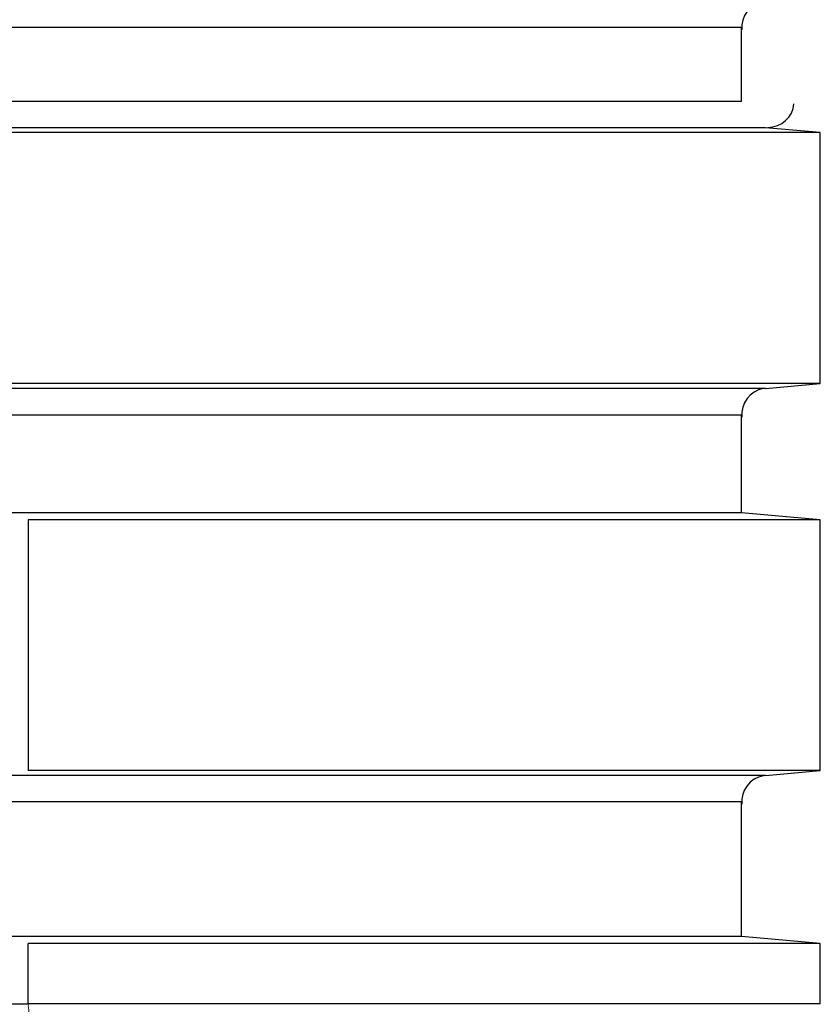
# Model space of a CAD drawing. Header units: inches. Extents: x 0 to 612, y 155 to 655.
# Tile 61 of 79: x 220 to 281, y 254 to 329. Entities that reach past the tile are written whole.
import ezdxf

# ---------------------------------------------------------------- set-up
doc = ezdxf.new("R2010")
doc.units = ezdxf.units.IN
doc.header["$MEASUREMENT"] = 0
doc.layers.add('Layer 1', color=7, linetype='Continuous')

# ---------------------------------------------------------------- blocks, each defined once
blk = doc.blocks.new('block 945')
at = {"layer": 'Layer 1', "color": 7, "lineweight": 25}
blk.add_lwpolyline([(281.078, 258.929), (275.099, 259.457)], dxfattribs=at)
blk = doc.blocks.new('block 944')
at = {"layer": 'Layer 1'}
blk.add_blockref('block 945', (0, 0), dxfattribs=at)
blk = doc.blocks.new('block 943')
at = {"layer": 'Layer 1'}
blk.add_blockref('block 944', (0, 0), dxfattribs=at)
blk = doc.blocks.new('block 948')
at = {"layer": 'Layer 1', "color": 7, "lineweight": 25}
blk.add_lwpolyline([(281.078, 291.133), (275.099, 291.66)], dxfattribs=at)
blk = doc.blocks.new('block 947')
at = {"layer": 'Layer 1'}
blk.add_blockref('block 948', (0, 0), dxfattribs=at)
blk = doc.blocks.new('block 946')
at = {"layer": 'Layer 1'}
blk.add_blockref('block 947', (0, 0), dxfattribs=at)
blk = doc.blocks.new('block 954')
at = {"layer": 'Layer 1', "color": 7, "lineweight": 25}
blk.add_lwpolyline([(276.919, 271.693), (281.078, 272.062)], dxfattribs=at)
blk = doc.blocks.new('block 953')
at = {"layer": 'Layer 1'}
blk.add_blockref('block 954', (0, 0), dxfattribs=at)
blk = doc.blocks.new('block 952')
at = {"layer": 'Layer 1'}
blk.add_blockref('block 953', (0, 0), dxfattribs=at)
blk = doc.blocks.new('block 975')
at = {"layer": 'Layer 1', "color": 7, "lineweight": 25}
blk.add_lwpolyline([(281.078, 320.56), (276.919, 320.926)], dxfattribs=at)
blk = doc.blocks.new('block 974')
at = {"layer": 'Layer 1'}
blk.add_blockref('block 975', (0, 0), dxfattribs=at)
blk = doc.blocks.new('block 973')
at = {"layer": 'Layer 1'}
blk.add_blockref('block 974', (0, 0), dxfattribs=at)
blk = doc.blocks.new('block 981')
at = {"layer": 'Layer 1', "color": 7, "lineweight": 25}
blk.add_lwpolyline([(276.919, 301.12), (281.078, 301.488)], dxfattribs=at)
blk = doc.blocks.new('block 980')
at = {"layer": 'Layer 1'}
blk.add_blockref('block 981', (0, 0), dxfattribs=at)
blk = doc.blocks.new('block 979')
at = {"layer": 'Layer 1'}
blk.add_blockref('block 980', (0, 0), dxfattribs=at)
blk = doc.blocks.new('block 1014')
at = {"layer": 'Layer 1', "color": 7, "lineweight": 25}
blk.add_lwpolyline([(281.078, 301.488), (281.078, 320.56)], dxfattribs=at)
blk = doc.blocks.new('block 1013')
at = {"layer": 'Layer 1'}
blk.add_blockref('block 1014', (0, 0), dxfattribs=at)
blk = doc.blocks.new('block 1012')
at = {"layer": 'Layer 1'}
blk.add_blockref('block 1013', (0, 0), dxfattribs=at)
blk = doc.blocks.new('block 1029')
at = {"layer": 'Layer 1', "color": 7, "lineweight": 25}
blk.add_lwpolyline([(281.078, 254.339), (281.078, 258.929)], dxfattribs=at)
blk = doc.blocks.new('block 1028')
at = {"layer": 'Layer 1'}
blk.add_blockref('block 1029', (0, 0), dxfattribs=at)
blk = doc.blocks.new('block 1027')
at = {"layer": 'Layer 1'}
blk.add_blockref('block 1028', (0, 0), dxfattribs=at)
blk = doc.blocks.new('block 1056')
at = {"layer": 'Layer 1', "color": 7, "lineweight": 25}
blk.add_lwpolyline([(281.078, 272.062), (281.078, 291.133)], dxfattribs=at)
blk = doc.blocks.new('block 1055')
at = {"layer": 'Layer 1'}
blk.add_blockref('block 1056', (0, 0), dxfattribs=at)
blk = doc.blocks.new('block 1054')
at = {"layer": 'Layer 1'}
blk.add_blockref('block 1055', (0, 0), dxfattribs=at)
blk = doc.blocks.new('block 1098')
at = {"layer": 'Layer 1', "color": 7, "lineweight": 25}
blk.add_open_spline([(276.742, 271.671), (275.736, 271.503), (275.006, 270.541), (275.107, 269.515)], degree=3, dxfattribs=at)
blk = doc.blocks.new('block 1097')
at = {"layer": 'Layer 1'}
blk.add_blockref('block 1098', (0, 0), dxfattribs=at)
blk = doc.blocks.new('block 1096')
at = {"layer": 'Layer 1'}
blk.add_blockref('block 1097', (0, 0), dxfattribs=at)
blk = doc.blocks.new('block 1104')
at = {"layer": 'Layer 1', "color": 7, "lineweight": 25}
blk.add_open_spline([(276.742, 330.523), (275.736, 330.355), (275.006, 329.395), (275.107, 328.368)], degree=3, dxfattribs=at)
blk = doc.blocks.new('block 1103')
at = {"layer": 'Layer 1'}
blk.add_blockref('block 1104', (0, 0), dxfattribs=at)
blk = doc.blocks.new('block 1102')
at = {"layer": 'Layer 1'}
blk.add_blockref('block 1103', (0, 0), dxfattribs=at)
blk = doc.blocks.new('block 1113')
at = {"layer": 'Layer 1', "color": 7, "lineweight": 25}
blk.add_open_spline([(277.091, 320.959), (278.113, 320.947), (278.999, 321.75), (279.077, 322.758)], degree=3, dxfattribs=at)
blk = doc.blocks.new('block 1112')
at = {"layer": 'Layer 1'}
blk.add_blockref('block 1113', (0, 0), dxfattribs=at)
blk = doc.blocks.new('block 1111')
at = {"layer": 'Layer 1'}
blk.add_blockref('block 1112', (0, 0), dxfattribs=at)
blk = doc.blocks.new('block 1119')
at = {"layer": 'Layer 1', "color": 7, "lineweight": 25}
blk.add_open_spline([(276.742, 301.098), (275.736, 300.93), (275.006, 299.967), (275.107, 298.941)], degree=3, dxfattribs=at)
blk = doc.blocks.new('block 1118')
at = {"layer": 'Layer 1'}
blk.add_blockref('block 1119', (0, 0), dxfattribs=at)
blk = doc.blocks.new('block 1117')
at = {"layer": 'Layer 1'}
blk.add_blockref('block 1118', (0, 0), dxfattribs=at)
blk = doc.blocks.new('block 1125')
at = {"layer": 'Layer 1', "color": 7, "lineweight": 25}
blk.add_lwpolyline([(275.099, 291.66), (275.099, 299.115)], dxfattribs=at)
blk = doc.blocks.new('block 1124')
at = {"layer": 'Layer 1'}
blk.add_blockref('block 1125', (0, 0), dxfattribs=at)
blk = doc.blocks.new('block 1123')
at = {"layer": 'Layer 1'}
blk.add_blockref('block 1124', (0, 0), dxfattribs=at)
blk = doc.blocks.new('block 1131')
at = {"layer": 'Layer 1', "color": 7, "lineweight": 25}
blk.add_lwpolyline([(275.099, 322.932), (275.099, 328.542)], dxfattribs=at)
blk = doc.blocks.new('block 1130')
at = {"layer": 'Layer 1'}
blk.add_blockref('block 1131', (0, 0), dxfattribs=at)
blk = doc.blocks.new('block 1129')
at = {"layer": 'Layer 1'}
blk.add_blockref('block 1130', (0, 0), dxfattribs=at)
blk = doc.blocks.new('block 1137')
at = {"layer": 'Layer 1', "color": 7, "lineweight": 25}
blk.add_lwpolyline([(275.099, 259.457), (275.099, 269.689)], dxfattribs=at)
blk = doc.blocks.new('block 1136')
at = {"layer": 'Layer 1'}
blk.add_blockref('block 1137', (0, 0), dxfattribs=at)
blk = doc.blocks.new('block 1135')
at = {"layer": 'Layer 1'}
blk.add_blockref('block 1136', (0, 0), dxfattribs=at)
blk = doc.blocks.new('block 1920')
at = {"layer": 'Layer 1', "color": 7, "lineweight": 25}
blk.add_lwpolyline([(141.594, 254.339), (220.854, 254.339)], dxfattribs=at)
blk = doc.blocks.new('block 1919')
at = {"layer": 'Layer 1'}
blk.add_blockref('block 1920', (0, 0), dxfattribs=at)
blk = doc.blocks.new('block 1918')
at = {"layer": 'Layer 1'}
blk.add_blockref('block 1919', (0, 0), dxfattribs=at)
blk = doc.blocks.new('block 1923')
at = {"layer": 'Layer 1', "lineweight": 0}
for points in [[(221.115, 253.342)], [(221.146, 253.337)]]:
    blk.add_lwpolyline(points, dxfattribs=at)
blk.add_open_spline([(221.146, 253.337), (221.146, 253.337), (221.115, 253.342), (221.115, 253.342), (221.115, 253.342), (221.146, 253.337), (221.146, 253.337)], degree=3, knots=[0, 0, 0, 0, 1, 1, 1, 2, 2, 2, 2], dxfattribs=at)
blk = doc.blocks.new('block 1924')
at = {"layer": 'Layer 1', "lineweight": 0}
for points in [[(221.087, 253.352)], [(221.115, 253.342)]]:
    blk.add_lwpolyline(points, dxfattribs=at)
blk.add_open_spline([(221.115, 253.342), (221.115, 253.342), (221.087, 253.352), (221.087, 253.352), (221.087, 253.352), (221.115, 253.342), (221.115, 253.342)], degree=3, knots=[0, 0, 0, 0, 1, 1, 1, 2, 2, 2, 2], dxfattribs=at)
blk = doc.blocks.new('block 1925')
at = {"layer": 'Layer 1', "lineweight": 0}
for points in [[(221.062, 253.366)], [(221.087, 253.352)]]:
    blk.add_lwpolyline(points, dxfattribs=at)
blk.add_open_spline([(221.087, 253.352), (221.087, 253.352), (221.062, 253.366), (221.062, 253.366), (221.062, 253.366), (221.087, 253.352), (221.087, 253.352)], degree=3, knots=[0, 0, 0, 0, 1, 1, 1, 2, 2, 2, 2], dxfattribs=at)
blk = doc.blocks.new('block 1926')
at = {"layer": 'Layer 1', "lineweight": 0}
for points in [[(221.038, 253.385)], [(221.062, 253.366)]]:
    blk.add_lwpolyline(points, dxfattribs=at)
blk.add_open_spline([(221.062, 253.366), (221.062, 253.366), (221.038, 253.385), (221.038, 253.385), (221.038, 253.385), (221.062, 253.366), (221.062, 253.366)], degree=3, knots=[0, 0, 0, 0, 1, 1, 1, 2, 2, 2, 2], dxfattribs=at)
blk = doc.blocks.new('block 1927')
at = {"layer": 'Layer 1', "lineweight": 0}
for points in [[(221.019, 253.407)], [(221.038, 253.385)]]:
    blk.add_lwpolyline(points, dxfattribs=at)
blk.add_open_spline([(221.038, 253.385), (221.038, 253.385), (221.019, 253.407), (221.019, 253.407), (221.019, 253.407), (221.038, 253.385), (221.038, 253.385)], degree=3, knots=[0, 0, 0, 0, 1, 1, 1, 2, 2, 2, 2], dxfattribs=at)
blk = doc.blocks.new('block 1928')
at = {"layer": 'Layer 1', "lineweight": 0}
for points in [[(220.983, 253.48)], [(221.019, 253.407)]]:
    blk.add_lwpolyline(points, dxfattribs=at)
blk.add_open_spline([(221.019, 253.407), (221.019, 253.407), (220.983, 253.48), (220.983, 253.48), (220.983, 253.48), (221.019, 253.407), (221.019, 253.407)], degree=3, knots=[0, 0, 0, 0, 1, 1, 1, 2, 2, 2, 2], dxfattribs=at)
blk = doc.blocks.new('block 1929')
at = {"layer": 'Layer 1', "lineweight": 0}
for points in [[(220.958, 253.559)], [(220.983, 253.48)]]:
    blk.add_lwpolyline(points, dxfattribs=at)
blk.add_open_spline([(220.983, 253.48), (220.983, 253.48), (220.958, 253.559), (220.958, 253.559), (220.958, 253.559), (220.983, 253.48), (220.983, 253.48)], degree=3, knots=[0, 0, 0, 0, 1, 1, 1, 2, 2, 2, 2], dxfattribs=at)
blk = doc.blocks.new('block 1930')
at = {"layer": 'Layer 1', "lineweight": 0}
for points in [[(220.924, 253.719)], [(220.958, 253.559)]]:
    blk.add_lwpolyline(points, dxfattribs=at)
blk.add_open_spline([(220.958, 253.559), (220.958, 253.559), (220.924, 253.719), (220.924, 253.719), (220.924, 253.719), (220.958, 253.559), (220.958, 253.559)], degree=3, knots=[0, 0, 0, 0, 1, 1, 1, 2, 2, 2, 2], dxfattribs=at)
blk = doc.blocks.new('block 1931')
at = {"layer": 'Layer 1', "lineweight": 0}
for points in [[(220.902, 253.876)], [(220.924, 253.719)]]:
    blk.add_lwpolyline(points, dxfattribs=at)
blk.add_open_spline([(220.924, 253.719), (220.924, 253.719), (220.902, 253.876), (220.902, 253.876), (220.902, 253.876), (220.924, 253.719), (220.924, 253.719)], degree=3, knots=[0, 0, 0, 0, 1, 1, 1, 2, 2, 2, 2], dxfattribs=at)
blk = doc.blocks.new('block 1932')
at = {"layer": 'Layer 1', "lineweight": 0}
for points in [[(220.886, 254.03)], [(220.902, 253.876)]]:
    blk.add_lwpolyline(points, dxfattribs=at)
blk.add_open_spline([(220.902, 253.876), (220.902, 253.876), (220.886, 254.03), (220.886, 254.03), (220.886, 254.03), (220.902, 253.876), (220.902, 253.876)], degree=3, knots=[0, 0, 0, 0, 1, 1, 1, 2, 2, 2, 2], dxfattribs=at)
blk = doc.blocks.new('block 1933')
at = {"layer": 'Layer 1', "lineweight": 0}
for points in [[(220.872, 254.188)], [(220.886, 254.03)]]:
    blk.add_lwpolyline(points, dxfattribs=at)
blk.add_open_spline([(220.886, 254.03), (220.886, 254.03), (220.872, 254.188), (220.872, 254.188), (220.872, 254.188), (220.886, 254.03), (220.886, 254.03)], degree=3, knots=[0, 0, 0, 0, 1, 1, 1, 2, 2, 2, 2], dxfattribs=at)
blk = doc.blocks.new('block 1934')
at = {"layer": 'Layer 1', "lineweight": 0}
for points in [[(220.872, 254.188)], [(220.874, 254.239)]]:
    blk.add_lwpolyline(points, dxfattribs=at)
blk.add_open_spline([(220.872, 254.188), (220.872, 254.188), (220.874, 254.239), (220.874, 254.239), (220.874, 254.239), (220.872, 254.188), (220.872, 254.188)], degree=3, knots=[0, 0, 0, 0, 1, 1, 1, 2, 2, 2, 2], dxfattribs=at)
blk = doc.blocks.new('block 1935')
at = {"layer": 'Layer 1', "lineweight": 0}
for points in [[(220.867, 254.289)], [(220.874, 254.239)]]:
    blk.add_lwpolyline(points, dxfattribs=at)
blk.add_open_spline([(220.874, 254.239), (220.874, 254.239), (220.867, 254.289), (220.867, 254.289), (220.867, 254.289), (220.874, 254.239), (220.874, 254.239)], degree=3, knots=[0, 0, 0, 0, 1, 1, 1, 2, 2, 2, 2], dxfattribs=at)
blk = doc.blocks.new('block 1936')
at = {"layer": 'Layer 1', "lineweight": 0}
for points in [[(220.854, 254.339)], [(220.867, 254.289)]]:
    blk.add_lwpolyline(points, dxfattribs=at)
blk.add_open_spline([(220.867, 254.289), (220.867, 254.289), (220.854, 254.339), (220.854, 254.339), (220.854, 254.339), (220.867, 254.289), (220.867, 254.289)], degree=3, knots=[0, 0, 0, 0, 1, 1, 1, 2, 2, 2, 2], dxfattribs=at)
blk = doc.blocks.new('block 1922')
at = {"layer": 'Layer 1'}
for name in ['block 1936', 'block 1935', 'block 1934', 'block 1933', 'block 1932', 'block 1931', 'block 1930', 'block 1929', 'block 1928', 'block 1927', 'block 1926', 'block 1925', 'block 1924', 'block 1923']:
    blk.add_blockref(name, (0, 0), dxfattribs=at)
blk = doc.blocks.new('block 1921')
at = {"layer": 'Layer 1'}
blk.add_blockref('block 1922', (0, 0), dxfattribs=at)
blk = doc.blocks.new('block 1960')
at = {"layer": 'Layer 1', "color": 7, "lineweight": 25}
blk.add_lwpolyline([(220.854, 254.339), (220.854, 258.929)], dxfattribs=at)
blk = doc.blocks.new('block 1959')
at = {"layer": 'Layer 1'}
blk.add_blockref('block 1960', (0, 0), dxfattribs=at)
blk = doc.blocks.new('block 1958')
at = {"layer": 'Layer 1'}
blk.add_blockref('block 1959', (0, 0), dxfattribs=at)
blk = doc.blocks.new('block 2002')
at = {"layer": 'Layer 1', "color": 7, "lineweight": 25}
blk.add_lwpolyline([(220.854, 291.133), (220.854, 272.062)], dxfattribs=at)
blk = doc.blocks.new('block 2001')
at = {"layer": 'Layer 1'}
blk.add_blockref('block 2002', (0, 0), dxfattribs=at)
blk = doc.blocks.new('block 2000')
at = {"layer": 'Layer 1'}
blk.add_blockref('block 2001', (0, 0), dxfattribs=at)
blk = doc.blocks.new('block 2987')
at = {"layer": 'Layer 1', "color": 7, "lineweight": 25}
blk.add_lwpolyline([(281.078, 258.929), (220.854, 258.929)], dxfattribs=at)
blk = doc.blocks.new('block 2986')
at = {"layer": 'Layer 1'}
blk.add_blockref('block 2987', (0, 0), dxfattribs=at)
blk = doc.blocks.new('block 2985')
at = {"layer": 'Layer 1'}
blk.add_blockref('block 2986', (0, 0), dxfattribs=at)
blk = doc.blocks.new('block 2990')
at = {"layer": 'Layer 1', "color": 7, "lineweight": 25}
blk.add_lwpolyline([(275.099, 259.457), (209.343, 259.457)], dxfattribs=at)
blk = doc.blocks.new('block 2989')
at = {"layer": 'Layer 1'}
blk.add_blockref('block 2990', (0, 0), dxfattribs=at)
blk = doc.blocks.new('block 2988')
at = {"layer": 'Layer 1'}
blk.add_blockref('block 2989', (0, 0), dxfattribs=at)
blk = doc.blocks.new('block 2993')
at = {"layer": 'Layer 1', "color": 7, "lineweight": 25}
blk.add_lwpolyline([(275.099, 291.66), (209.343, 291.66)], dxfattribs=at)
blk = doc.blocks.new('block 2992')
at = {"layer": 'Layer 1'}
blk.add_blockref('block 2993', (0, 0), dxfattribs=at)
blk = doc.blocks.new('block 2991')
at = {"layer": 'Layer 1'}
blk.add_blockref('block 2992', (0, 0), dxfattribs=at)
blk = doc.blocks.new('block 2996')
at = {"layer": 'Layer 1', "color": 7, "lineweight": 25}
blk.add_lwpolyline([(281.078, 291.133), (220.854, 291.133)], dxfattribs=at)
blk = doc.blocks.new('block 2995')
at = {"layer": 'Layer 1'}
blk.add_blockref('block 2996', (0, 0), dxfattribs=at)
blk = doc.blocks.new('block 2994')
at = {"layer": 'Layer 1'}
blk.add_blockref('block 2995', (0, 0), dxfattribs=at)
blk = doc.blocks.new('block 3005')
at = {"layer": 'Layer 1', "color": 7, "lineweight": 25}
blk.add_lwpolyline([(281.078, 272.062), (220.854, 272.062)], dxfattribs=at)
blk = doc.blocks.new('block 3004')
at = {"layer": 'Layer 1'}
blk.add_blockref('block 3005', (0, 0), dxfattribs=at)
blk = doc.blocks.new('block 3003')
at = {"layer": 'Layer 1'}
blk.add_blockref('block 3004', (0, 0), dxfattribs=at)
blk = doc.blocks.new('block 3048')
at = {"layer": 'Layer 1', "color": 7, "lineweight": 25}
blk.add_lwpolyline([(281.078, 320.56), (215.887, 320.56)], dxfattribs=at)
blk = doc.blocks.new('block 3047')
at = {"layer": 'Layer 1'}
blk.add_blockref('block 3048', (0, 0), dxfattribs=at)
blk = doc.blocks.new('block 3046')
at = {"layer": 'Layer 1'}
blk.add_blockref('block 3047', (0, 0), dxfattribs=at)
blk = doc.blocks.new('block 3154')
at = {"layer": 'Layer 1', "color": 7, "lineweight": 25}
blk.add_lwpolyline([(281.078, 301.488), (216.242, 301.488)], dxfattribs=at)
blk = doc.blocks.new('block 3153')
at = {"layer": 'Layer 1'}
blk.add_blockref('block 3154', (0, 0), dxfattribs=at)
blk = doc.blocks.new('block 3152')
at = {"layer": 'Layer 1'}
blk.add_blockref('block 3153', (0, 0), dxfattribs=at)
blk = doc.blocks.new('block 7537')
at = {"layer": 'Layer 1', "color": 7, "lineweight": 25}
blk.add_lwpolyline([(276.919, 271.693), (209.343, 271.693)], dxfattribs=at)
blk = doc.blocks.new('block 7536')
at = {"layer": 'Layer 1'}
blk.add_blockref('block 7537', (0, 0), dxfattribs=at)
blk = doc.blocks.new('block 7535')
at = {"layer": 'Layer 1'}
blk.add_blockref('block 7536', (0, 0), dxfattribs=at)
blk = doc.blocks.new('block 7558')
at = {"layer": 'Layer 1', "color": 7, "lineweight": 25}
blk.add_lwpolyline([(276.919, 320.926), (214.193, 320.926)], dxfattribs=at)
blk = doc.blocks.new('block 7557')
at = {"layer": 'Layer 1'}
blk.add_blockref('block 7558', (0, 0), dxfattribs=at)
blk = doc.blocks.new('block 7556')
at = {"layer": 'Layer 1'}
blk.add_blockref('block 7557', (0, 0), dxfattribs=at)
blk = doc.blocks.new('block 7564')
at = {"layer": 'Layer 1', "color": 7, "lineweight": 25}
blk.add_lwpolyline([(276.919, 301.12), (214.64, 301.12)], dxfattribs=at)
blk = doc.blocks.new('block 7563')
at = {"layer": 'Layer 1'}
blk.add_blockref('block 7564', (0, 0), dxfattribs=at)
blk = doc.blocks.new('block 7562')
at = {"layer": 'Layer 1'}
blk.add_blockref('block 7563', (0, 0), dxfattribs=at)
blk = doc.blocks.new('block 7582')
at = {"layer": 'Layer 1', "color": 7, "lineweight": 25}
blk.add_lwpolyline([(281.078, 254.339), (220.854, 254.339)], dxfattribs=at)
blk = doc.blocks.new('block 7581')
at = {"layer": 'Layer 1'}
blk.add_blockref('block 7582', (0, 0), dxfattribs=at)
blk = doc.blocks.new('block 7580')
at = {"layer": 'Layer 1'}
blk.add_blockref('block 7581', (0, 0), dxfattribs=at)
blk = doc.blocks.new('block 7648')
at = {"layer": 'Layer 1', "color": 7, "lineweight": 25}
blk.add_lwpolyline([(275.099, 269.689), (209.343, 269.689)], dxfattribs=at)
blk = doc.blocks.new('block 7647')
at = {"layer": 'Layer 1'}
blk.add_blockref('block 7648', (0, 0), dxfattribs=at)
blk = doc.blocks.new('block 7646')
at = {"layer": 'Layer 1'}
blk.add_blockref('block 7647', (0, 0), dxfattribs=at)
blk = doc.blocks.new('block 7654')
at = {"layer": 'Layer 1', "color": 7, "lineweight": 25}
blk.add_lwpolyline([(275.099, 328.542), (209.343, 328.542)], dxfattribs=at)
blk = doc.blocks.new('block 7653')
at = {"layer": 'Layer 1'}
blk.add_blockref('block 7654', (0, 0), dxfattribs=at)
blk = doc.blocks.new('block 7652')
at = {"layer": 'Layer 1'}
blk.add_blockref('block 7653', (0, 0), dxfattribs=at)
blk = doc.blocks.new('block 7663')
at = {"layer": 'Layer 1', "color": 7, "lineweight": 25}
blk.add_lwpolyline([(275.099, 322.932), (214.76, 322.932)], dxfattribs=at)
blk = doc.blocks.new('block 7662')
at = {"layer": 'Layer 1'}
blk.add_blockref('block 7663', (0, 0), dxfattribs=at)
blk = doc.blocks.new('block 7661')
at = {"layer": 'Layer 1'}
blk.add_blockref('block 7662', (0, 0), dxfattribs=at)
blk = doc.blocks.new('block 7669')
at = {"layer": 'Layer 1', "color": 7, "lineweight": 25}
blk.add_lwpolyline([(215.242, 299.115), (275.099, 299.115)], dxfattribs=at)
blk = doc.blocks.new('block 7668')
at = {"layer": 'Layer 1'}
blk.add_blockref('block 7669', (0, 0), dxfattribs=at)
blk = doc.blocks.new('block 7667')
at = {"layer": 'Layer 1'}
blk.add_blockref('block 7668', (0, 0), dxfattribs=at)
blk = doc.blocks.new('block 921')
at = {"layer": 'Layer 1'}
for name in ['block 1102', 'block 7652', 'block 1129', 'block 7661', 'block 1111', 'block 7556', 'block 3046', 'block 973', 'block 1012', 'block 7562', 'block 3152', 'block 1117', 'block 979', 'block 7667', 'block 1123', 'block 2991', 'block 946', 'block 2000', 'block 2994', 'block 1054', 'block 3003', 'block 952', 'block 7535', 'block 1096', 'block 7646', 'block 1135', 'block 2988', 'block 943', 'block 1958', 'block 2985', 'block 1027', 'block 1918', 'block 1921', 'block 7580']:
    blk.add_blockref(name, (0, 0), dxfattribs=at)
blk = doc.blocks.new('block 920')
at = {"layer": 'Layer 1'}
blk.add_blockref('block 921', (0, 0), dxfattribs=at)
blk = doc.blocks.new('block 2')
at = {"layer": 'Layer 1'}
blk.add_blockref('block 920', (0, 0), dxfattribs=at)

msp = doc.modelspace()

# ---------------------------------------------------------------- block references
at = {"layer": 'Layer 1'}
msp.add_blockref('block 2', (0, 0), dxfattribs=at)

doc.saveas('drawing.dxf')
